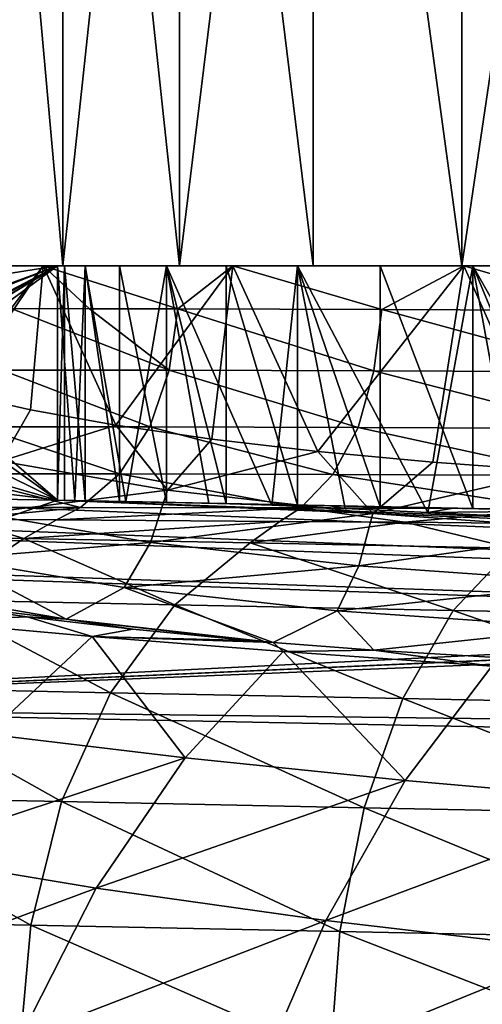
# Model space of a CAD drawing. Extents: x 0 to 500, y -78 to 1006.
# Tile 18 of 256: x 8.15 to 12.4, y -16.78 to -7.74. Entities that reach past the tile are written whole.
import ezdxf

# ---------------------------------------------------------------- set-up
doc = ezdxf.new("R2010")
doc.units = 0
doc.header["$LTSCALE"] = 65.185185
for name, color, linetype in [('235', 7, 'CONTINUOUS'), ('236', 7, 'CONTINUOUS'), ('237', 7, 'CONTINUOUS'), ('245', 7, 'CONTINUOUS'), ('246', 7, 'CONTINUOUS'), ('247', 7, 'CONTINUOUS'), ('248', 7, 'CONTINUOUS'), ('251', 7, 'CONTINUOUS'), ('252', 7, 'CONTINUOUS'), ('32', 7, 'CONTINUOUS'), ('356', 7, 'CONTINUOUS'), ('357', 7, 'CONTINUOUS'), ('358', 7, 'CONTINUOUS'), ('36', 7, 'CONTINUOUS'), ('363', 7, 'CONTINUOUS'), ('368', 7, 'CONTINUOUS'), ('369', 7, 'CONTINUOUS'), ('370', 7, 'CONTINUOUS'), ('371', 7, 'CONTINUOUS'), ('378', 7, 'CONTINUOUS')]:
    doc.layers.add(name, color=color, linetype=linetype)

msp = doc.modelspace()

# ---------------------------------------------------------------- linework, layer by layer
at = {"layer": '235', "color": 7, "linetype": 'CONTINUOUS'}
for points in [[(8.5, -12.151, -0.025), (31.5, -12.6142, -0.025), (8.6601, -12.1542, -1.9123), (8.5, -12.151, -0.025)], [(31.5, -12.6142, -0.025), (9.1278, -12.1637, -3.7477), (8.6601, -12.1542, -1.9123), (31.5, -12.6142, -0.025)], [(31.5, -12.6142, -0.025), (9.8904, -12.179, -5.4814), (9.1278, -12.1637, -3.7477), (31.5, -12.6142, -0.025)], [(9.8904, -12.179, -5.4814), (31.5, -12.6142, -0.025), (11.0005, -12.2014, -6.4513), (9.8904, -12.179, -5.4814)], [(31.5, -12.6142, -0.025), (12.1356, -12.2242, -7.2774), (11.0005, -12.2014, -6.4513), (31.5, -12.6142, -0.025)], [(31.5, -12.6142, -0.025), (13.2829, -12.2473, -7.9714), (12.1356, -12.2242, -7.2774), (31.5, -12.6142, -0.025)]]:
    msp.add_3dface(points, dxfattribs=at)
at = {"layer": '236', "color": 7, "linetype": 'CONTINUOUS'}
for points in [[(6, -10, -0.025), (6, -10.3579, -0.025), (8.5, -12.151, -0.025), (6, -10, -0.025)], [(8.5, -10, -0.025), (6, -10, -0.025), (8.5, -12.151, -0.025), (8.5, -10, -0.025)], [(6, -10.3579, -0.025), (5.9331, -10.8735, -0.025), (8.5, -12.151, -0.025), (6, -10.3579, -0.025)], [(5.9331, -10.8735, -0.025), (5.7358, -11.3563, -0.025), (8.5, -12.151, -0.025), (5.9331, -10.8735, -0.025)], [(5.7358, -11.3563, -0.025), (5.4215, -11.7717, -0.025), (8.5, -12.151, -0.025), (5.7358, -11.3563, -0.025)], [(5.4215, -11.7717, -0.025), (5.0114, -12.0915, -0.025), (8.5, -12.151, -0.025), (5.4215, -11.7717, -0.025)], [(4.5337, -12.2942, -0.025), (100.604, -16.0061, -0.025), (5.0114, -12.0915, -0.025), (4.5337, -12.2942, -0.025)], [(5.0114, -12.0915, -0.025), (100.604, -16.0061, -0.025), (8.5, -12.151, -0.025), (5.0114, -12.0915, -0.025)], [(100.604, -16.0061, -0.025), (66.2875, -14.3149, -0.025), (8.5, -12.151, -0.025), (100.604, -16.0061, -0.025)], [(31.5, -12.6142, -0.025), (8.5, -12.151, -0.025), (66.2875, -14.3149, -0.025), (31.5, -12.6142, -0.025)], [(3.5469, -12.6862, -0.025), (100.604, -16.0061, -0.025), (4.2696, -12.3753, -0.025), (3.5469, -12.6862, -0.025)], [(4.2696, -12.3753, -0.025), (100.604, -16.0061, -0.025), (4.5337, -12.2942, -0.025), (4.2696, -12.3753, -0.025)], [(3, -14.0407, -0.025), (100.604, -16.0061, -0.025), (3.4719, -12.7269, -0.025), (3, -14.0407, -0.025)], [(3.4719, -12.7269, -0.025), (100.604, -16.0061, -0.025), (3.5469, -12.6862, -0.025), (3.4719, -12.7269, -0.025)]]:
    msp.add_3dface(points, dxfattribs=at)
at = {"layer": '237', "color": 7, "linetype": 'CONTINUOUS'}
for points in [[(100.604, -16.0061, -0.025), (3, -14.0407, -0.025), (100.604, -16.0061), (100.604, -16.0061, -0.025)], [(100.604, -16.0061), (3, -14.0407, -0.025), (3, -14.0407), (100.604, -16.0061)]]:
    msp.add_3dface(points, dxfattribs=at)
at = {"layer": '245', "color": 7, "linetype": 'CONTINUOUS'}
for points in [[(10.4697, -12.1974, -6.4361), (9.8904, -12.179, -5.4814), (11.0005, -12.2014, -6.4513), (10.4697, -12.1974, -6.4361)], [(11.1419, -12.2274, -7.3338), (10.4697, -12.1974, -6.4361), (11.0005, -12.2014, -6.4513), (11.1419, -12.2274, -7.3338)], [(12.1356, -12.2242, -7.2774), (11.1419, -12.2274, -7.3338), (11.0005, -12.2014, -6.4513), (12.1356, -12.2242, -7.2774)], [(11.8997, -12.2643, -8.163), (11.1419, -12.2274, -7.3338), (12.1356, -12.2242, -7.2774), (11.8997, -12.2643, -8.163)], [(13.2829, -12.2473, -7.9714), (11.8997, -12.2643, -8.163), (12.1356, -12.2242, -7.2774), (13.2829, -12.2473, -7.9714)], [(12.7355, -12.3043, -8.915), (11.8997, -12.2643, -8.163), (13.2829, -12.2473, -7.9714), (12.7355, -12.3043, -8.915)], [(7.3504, -13.0952, -8.1802), (8.2215, -13.2199, -9.3416), (7.2626, -13.2611, -8.5107), (7.3504, -13.0952, -8.1802)], [(7.2626, -13.2611, -8.5107), (8.2215, -13.2199, -9.3416), (8.8191, -13.4002, -10.2605), (7.2626, -13.2611, -8.5107)], [(7.2626, -13.2611, -8.5107), (8.8191, -13.4002, -10.2605), (7.8582, -14.2967, -11.0377), (7.2626, -13.2611, -8.5107)], [(8.2215, -13.2199, -9.3416), (9.1932, -13.3344, -10.4155), (8.8191, -13.4002, -10.2605), (8.2215, -13.2199, -9.3416)], [(9.1932, -13.3344, -10.4155), (10.2576, -13.437, -11.3933), (8.8191, -13.4002, -10.2605), (9.1932, -13.3344, -10.4155)], [(7.8582, -14.2967, -11.0377), (8.8191, -13.4002, -10.2605), (9.6718, -14.5132, -12.7583), (7.8582, -14.2967, -11.0377)], [(10.2576, -13.437, -11.3933), (10.4805, -13.4559, -11.5763), (8.8191, -13.4002, -10.2605), (10.2576, -13.437, -11.3933)], [(8.8191, -13.4002, -10.2605), (10.4805, -13.4559, -11.5763), (10.5714, -13.5387, -11.7963), (8.8191, -13.4002, -10.2605)], [(8.8191, -13.4002, -10.2605), (10.5714, -13.5387, -11.7963), (9.6718, -14.5132, -12.7583), (8.8191, -13.4002, -10.2605)], [(10.4805, -13.4559, -11.5763), (11.4056, -13.5263, -12.2665), (10.5714, -13.5387, -11.7963), (10.4805, -13.4559, -11.5763)], [(9.6718, -14.5132, -12.7583), (10.5714, -13.5387, -11.7963), (11.6927, -14.7218, -14.2284), (9.6718, -14.5132, -12.7583)], [(10.5714, -13.5387, -11.7963), (11.4056, -13.5263, -12.2665), (12.4878, -13.6735, -13.0925), (10.5714, -13.5387, -11.7963)], [(10.5714, -13.5387, -11.7963), (12.4878, -13.6735, -13.0925), (11.6927, -14.7218, -14.2284), (10.5714, -13.5387, -11.7963)], [(11.4056, -13.5263, -12.2665), (12.6264, -13.6013, -13.0276), (12.4878, -13.6735, -13.0925), (11.4056, -13.5263, -12.2665)], [(11.6927, -14.7218, -14.2284), (12.4878, -13.6735, -13.0925), (13.8871, -14.9143, -15.416), (11.6927, -14.7218, -14.2284)], [(7.8582, -14.2967, -11.0377), (9.6718, -14.5132, -12.7583), (6.9981, -15.4004, -11.6459), (7.8582, -14.2967, -11.0377)], [(6.9981, -15.4004, -11.6459), (9.6718, -14.5132, -12.7583), (8.8569, -15.7107, -13.5227), (6.9981, -15.4004, -11.6459)], [(9.6718, -14.5132, -12.7583), (11.6927, -14.7218, -14.2284), (8.8569, -15.7107, -13.5227), (9.6718, -14.5132, -12.7583)], [(8.8569, -15.7107, -13.5227), (11.6927, -14.7218, -14.2284), (10.9639, -16.0077, -15.1427), (8.8569, -15.7107, -13.5227)], [(11.6927, -14.7218, -14.2284), (13.8871, -14.9143, -15.416), (10.9639, -16.0077, -15.1427), (11.6927, -14.7218, -14.2284)], [(10.9639, -16.0077, -15.1427), (13.8871, -14.9143, -15.416), (13.2855, -16.2793, -16.4635), (10.9639, -16.0077, -15.1427)], [(6.9981, -15.4004, -11.6459), (8.8569, -15.7107, -13.5227), (6.2667, -16.6742, -12.0641), (6.9981, -15.4004, -11.6459)], [(6.2667, -16.6742, -12.0641), (8.8569, -15.7107, -13.5227), (8.1544, -17.0897, -14.0627), (6.2667, -16.6742, -12.0641)], [(8.8569, -15.7107, -13.5227), (10.9639, -16.0077, -15.1427), (8.1544, -17.0897, -14.0627), (8.8569, -15.7107, -13.5227)], [(8.1544, -17.0897, -14.0627), (10.9639, -16.0077, -15.1427), (10.3275, -17.4853, -15.8028), (8.1544, -17.0897, -14.0627)], [(10.9639, -16.0077, -15.1427), (13.2855, -16.2793, -16.4635), (10.3275, -17.4853, -15.8028), (10.9639, -16.0077, -15.1427)], [(10.3275, -17.4853, -15.8028), (13.2855, -16.2793, -16.4635), (12.754, -17.8448, -17.2326), (10.3275, -17.4853, -15.8028)], [(6.2667, -16.6742, -12.0641), (8.1544, -17.0897, -14.0627), (5.6914, -18.0763, -12.2806), (6.2667, -16.6742, -12.0641)]]:
    msp.add_3dface(points, dxfattribs=at)
at = {"layer": '246', "color": 7, "linetype": 'CONTINUOUS'}
for points in [[(6, -10, -0.025), (8.5, -10, -0.025), (6.2733, -10, -2.7527), (6, -10, -0.025)], [(6.2733, -10, -2.7527), (8.5, -10, -0.025), (7.0729, -10, -5.3749), (6.2733, -10, -2.7527)], [(7.0729, -10, -5.3749), (8.5, -10, -0.025), (8.3681, -10, -7.791), (7.0729, -10, -5.3749)], [(8.5, -10, -0.025), (8.7558, -10, -2.4122), (8.3681, -10, -7.791), (8.5, -10, -0.025)], [(8.7558, -10, -2.4122), (9.5017, -10, -4.6942), (8.3681, -10, -7.791), (8.7558, -10, -2.4122)], [(8.3681, -10, -7.791), (9.5017, -10, -4.6942), (10.1093, -10, -9.9083), (8.3681, -10, -7.791)], [(9.5017, -10, -4.6942), (10.7051, -10, -6.7717), (10.1093, -10, -9.9083), (9.5017, -10, -4.6942)], [(10.1093, -10, -9.9083), (10.7051, -10, -6.7717), (12.2298, -10, -11.6458), (10.1093, -10, -9.9083)], [(10.7051, -10, -6.7717), (12.3136, -10, -8.5539), (12.2298, -10, -11.6458), (10.7051, -10, -6.7717)], [(12.3136, -10, -8.5539), (14.2572, -10, -9.9635), (12.2298, -10, -11.6458), (12.3136, -10, -8.5539)], [(12.2298, -10, -11.6458), (14.2572, -10, -9.9635), (14.6482, -10, -12.9367), (12.2298, -10, -11.6458)]]:
    msp.add_3dface(points, dxfattribs=at)
at = {"layer": '247', "color": 7, "linetype": 'CONTINUOUS'}
for points in [[(7.0729, -10, -5.3749), (8.3681, -10, -7.791), (7.577, -11.1677, -6.4552), (7.0729, -10, -5.3749)], [(7.577, -11.1677, -6.4552), (8.3681, -10, -7.791), (8.2531, -11.3209, -7.6165), (7.577, -11.1677, -6.4552)], [(8.2531, -11.3209, -7.6165), (8.3681, -10, -7.791), (9.0362, -11.4628, -8.706), (8.2531, -11.3209, -7.6165)], [(8.3681, -10, -7.791), (10.1093, -10, -9.9083), (9.0362, -11.4628, -8.706), (8.3681, -10, -7.791)], [(9.0362, -11.4628, -8.706), (10.1093, -10, -9.9083), (9.9185, -11.5913, -9.7141), (9.0362, -11.4628, -8.706)], [(9.9185, -11.5913, -9.7141), (10.1093, -10, -9.9083), (10.8916, -11.7049, -10.6319), (9.9185, -11.5913, -9.7141)], [(10.1093, -10, -9.9083), (12.2298, -10, -11.6458), (10.8916, -11.7049, -10.6319), (10.1093, -10, -9.9083)], [(10.8916, -11.7049, -10.6319), (12.2298, -10, -11.6458), (11.9462, -11.8025, -11.4515), (10.8916, -11.7049, -10.6319)], [(11.9462, -11.8025, -11.4515), (12.2298, -10, -11.6458), (13.0714, -11.8832, -12.1653), (11.9462, -11.8025, -11.4515)], [(12.2298, -10, -11.6458), (14.6482, -10, -12.9367), (13.0714, -11.8832, -12.1653), (12.2298, -10, -11.6458)]]:
    msp.add_3dface(points, dxfattribs=at)
at = {"layer": '248', "color": 7, "linetype": 'CONTINUOUS'}
for points in [[(8.5, -10, -0.025), (8.5, -12.151, -0.025), (8.6601, -12.1542, -1.9123), (8.5, -10, -0.025)], [(8.7558, -10, -2.4122), (8.5, -10, -0.025), (8.6601, -12.1542, -1.9123), (8.7558, -10, -2.4122)], [(9.1278, -12.1637, -3.7477), (8.7558, -10, -2.4122), (8.6601, -12.1542, -1.9123), (9.1278, -12.1637, -3.7477)], [(9.5017, -10, -4.6942), (8.7558, -10, -2.4122), (9.1278, -12.1637, -3.7477), (9.5017, -10, -4.6942)], [(9.8904, -12.179, -5.4814), (9.5017, -10, -4.6942), (9.1278, -12.1637, -3.7477), (9.8904, -12.179, -5.4814)], [(9.8904, -12.179, -5.4814), (10.4697, -12.1974, -6.4361), (9.5017, -10, -4.6942), (9.8904, -12.179, -5.4814)], [(10.4697, -12.1974, -6.4361), (10.7051, -10, -6.7717), (9.5017, -10, -4.6942), (10.4697, -12.1974, -6.4361)], [(10.4697, -12.1974, -6.4361), (11.1419, -12.2274, -7.3338), (10.7051, -10, -6.7717), (10.4697, -12.1974, -6.4361)], [(11.1419, -12.2274, -7.3338), (11.8997, -12.2643, -8.163), (10.7051, -10, -6.7717), (11.1419, -12.2274, -7.3338)], [(11.8997, -12.2643, -8.163), (12.3136, -10, -8.5539), (10.7051, -10, -6.7717), (11.8997, -12.2643, -8.163)], [(11.8997, -12.2643, -8.163), (12.7355, -12.3043, -8.915), (12.3136, -10, -8.5539), (11.8997, -12.2643, -8.163)], [(12.7355, -12.3043, -8.915), (13.6396, -12.3444, -9.581), (12.3136, -10, -8.5539), (12.7355, -12.3043, -8.915)], [(13.6396, -12.3444, -9.581), (14.2572, -10, -9.9635), (12.3136, -10, -8.5539), (13.6396, -12.3444, -9.581)]]:
    msp.add_3dface(points, dxfattribs=at)
at = {"layer": '251', "color": 7, "linetype": 'CONTINUOUS'}
for points in [[(7.577, -11.1677, -6.4552), (8.2531, -11.3209, -7.6165), (7.983, -11.7921, -7.3123), (7.577, -11.1677, -6.4552)], [(8.2531, -11.3209, -7.6165), (9.0362, -11.4628, -8.706), (7.983, -11.7921, -7.3123), (8.2531, -11.3209, -7.6165)], [(9.0362, -11.4628, -8.706), (9.5114, -12.0575, -9.3737), (7.983, -11.7921, -7.3123), (9.0362, -11.4628, -8.706)], [(9.0362, -11.4628, -8.706), (9.9185, -11.5913, -9.7141), (9.5114, -12.0575, -9.3737), (9.0362, -11.4628, -8.706)], [(9.9185, -11.5913, -9.7141), (10.8916, -11.7049, -10.6319), (9.5114, -12.0575, -9.3737), (9.9185, -11.5913, -9.7141)], [(10.8916, -11.7049, -10.6319), (11.3942, -12.2722, -11.1273), (9.5114, -12.0575, -9.3737), (10.8916, -11.7049, -10.6319)], [(10.8916, -11.7049, -10.6319), (11.9462, -11.8025, -11.4515), (11.3942, -12.2722, -11.1273), (10.8916, -11.7049, -10.6319)], [(9.5114, -12.0575, -9.3737), (7.806, -12.2734, -7.401), (7.983, -11.7921, -7.3123), (9.5114, -12.0575, -9.3737)], [(11.9462, -11.8025, -11.4515), (13.0714, -11.8832, -12.1653), (11.3942, -12.2722, -11.1273), (11.9462, -11.8025, -11.4515)], [(13.0714, -11.8832, -12.1653), (13.5696, -12.4272, -12.511), (11.3942, -12.2722, -11.1273), (13.0714, -11.8832, -12.1653)], [(9.3551, -12.5385, -9.4948), (7.806, -12.2734, -7.401), (9.5114, -12.0575, -9.3737), (9.3551, -12.5385, -9.4948)], [(11.3942, -12.2722, -11.1273), (9.3551, -12.5385, -9.4948), (9.5114, -12.0575, -9.3737), (11.3942, -12.2722, -11.1273)], [(9.3551, -12.5385, -9.4948), (7.5304, -12.6874, -7.5527), (7.806, -12.2734, -7.401), (9.3551, -12.5385, -9.4948)], [(11.2658, -12.7529, -11.2773), (9.3551, -12.5385, -9.4948), (11.3942, -12.2722, -11.1273), (11.2658, -12.7529, -11.2773)], [(13.5696, -12.4272, -12.511), (11.2658, -12.7529, -11.2773), (11.3942, -12.2722, -11.1273), (13.5696, -12.4272, -12.511)], [(13.4753, -12.9077, -12.6842), (11.2658, -12.7529, -11.2773), (13.5696, -12.4272, -12.511), (13.4753, -12.9077, -12.6842)], [(9.1131, -12.9523, -9.6955), (7.5304, -12.6874, -7.5527), (9.3551, -12.5385, -9.4948), (9.1131, -12.9523, -9.6955)], [(11.2658, -12.7529, -11.2773), (9.1131, -12.9523, -9.6955), (9.3551, -12.5385, -9.4948), (11.2658, -12.7529, -11.2773)], [(7.0459, -12.9799, -7.5399), (7.5304, -12.6874, -7.5527), (8.5795, -13.2411, -9.7069), (7.0459, -12.9799, -7.5399)], [(7.5304, -12.6874, -7.5527), (9.1131, -12.9523, -9.6955), (8.5795, -13.2411, -9.7069), (7.5304, -12.6874, -7.5527)], [(11.0672, -13.1666, -11.5207), (9.1131, -12.9523, -9.6955), (11.2658, -12.7529, -11.2773), (11.0672, -13.1666, -11.5207)], [(13.4753, -12.9077, -12.6842), (11.0672, -13.1666, -11.5207), (11.2658, -12.7529, -11.2773), (13.4753, -12.9077, -12.6842)], [(13.3283, -13.3213, -12.9617), (11.0672, -13.1666, -11.5207), (13.4753, -12.9077, -12.6842), (13.3283, -13.3213, -12.9617)], [(7.3504, -13.0952, -8.1802), (7.0459, -12.9799, -7.5399), (8.5795, -13.2411, -9.7069), (7.3504, -13.0952, -8.1802)], [(9.1131, -12.9523, -9.6955), (10.4805, -13.4559, -11.5763), (8.5795, -13.2411, -9.7069), (9.1131, -12.9523, -9.6955)], [(11.0672, -13.1666, -11.5207), (10.4805, -13.4559, -11.5763), (9.1131, -12.9523, -9.6955), (11.0672, -13.1666, -11.5207)], [(8.2215, -13.2199, -9.3416), (7.3504, -13.0952, -8.1802), (8.5795, -13.2411, -9.7069), (8.2215, -13.2199, -9.3416)], [(11.4056, -13.5263, -12.2665), (10.4805, -13.4559, -11.5763), (11.0672, -13.1666, -11.5207), (11.4056, -13.5263, -12.2665)], [(13.3283, -13.3213, -12.9617), (11.4056, -13.5263, -12.2665), (11.0672, -13.1666, -11.5207), (13.3283, -13.3213, -12.9617)], [(9.1932, -13.3344, -10.4155), (8.2215, -13.2199, -9.3416), (8.5795, -13.2411, -9.7069), (9.1932, -13.3344, -10.4155)], [(10.4805, -13.4559, -11.5763), (10.2576, -13.437, -11.3933), (8.5795, -13.2411, -9.7069), (10.4805, -13.4559, -11.5763)], [(10.2576, -13.437, -11.3933), (9.1932, -13.3344, -10.4155), (8.5795, -13.2411, -9.7069), (10.2576, -13.437, -11.3933)], [(12.6264, -13.6013, -13.0276), (11.4056, -13.5263, -12.2665), (13.3283, -13.3213, -12.9617), (12.6264, -13.6013, -13.0276)]]:
    msp.add_3dface(points, dxfattribs=at)
at = {"layer": '252', "color": 7, "linetype": 'CONTINUOUS'}
for points in [[(100.604, -16.0061), (3, -14.0407), (100, -76), (100.604, -16.0061)], [(3, -14.0407), (3, -76), (100, -76), (3, -14.0407)]]:
    msp.add_3dface(points, dxfattribs=at)
at = {"layer": '32', "color": 7, "linetype": 'CONTINUOUS'}
for points in [[(7.6507, -10, -6.5951), (8.5502, -10, -8.0561), (7.6507, -10, 6.5951), (7.6507, -10, -6.5951)], [(7.6507, -10, 6.5951), (8.5502, -10, -8.0561), (8.5502, -10, 8.0561), (7.6507, -10, 6.5951)], [(8.5502, -10, -8.0561), (9.6216, -10, -9.3962), (8.5502, -10, 8.0561), (8.5502, -10, -8.0561)], [(8.5502, -10, 8.0561), (9.6216, -10, -9.3962), (9.6216, -10, 9.3962), (8.5502, -10, 8.0561)], [(9.6216, -10, -9.3962), (10.8489, -10, -10.5951), (9.6216, -10, 9.3962), (9.6216, -10, -9.3962)], [(9.6216, -10, 9.3962), (10.8489, -10, -10.5951), (10.8489, -10, 10.5951), (9.6216, -10, 9.3962)], [(10.8489, -10, -10.5951), (12.2136, -10, -11.6349), (10.8489, -10, 10.5951), (10.8489, -10, -10.5951)], [(10.8489, -10, 10.5951), (12.2136, -10, -11.6349), (12.2136, -10, 11.6349), (10.8489, -10, 10.5951)], [(12.2136, -10, -11.6349), (13.6952, -10, -12.5), (12.2136, -10, 11.6349), (12.2136, -10, -11.6349)], [(12.2136, -10, 11.6349), (13.6952, -10, -12.5), (13.6952, -10, 12.5), (12.2136, -10, 11.6349)]]:
    msp.add_3dface(points, dxfattribs=at)
at = {"layer": '356', "color": 7, "linetype": 'CONTINUOUS'}
for points in [[(31.5, -12.6142, 0.025), (8.5, -12.151, 0.025), (31.4346, -12.6128, 1.2252), (31.5, -12.6142, 0.025)], [(8.5, -12.151, 0.025), (8.5654, -12.1523, 1.2252), (8.7558, -12.1562, 2.4119), (8.5, -12.151, 0.025)], [(8.5, -12.151, 0.025), (8.7558, -12.1562, 2.4119), (9.0689, -12.1625, 3.5723), (8.5, -12.151, 0.025)], [(8.5, -12.151, 0.025), (9.0689, -12.1625, 3.5723), (9.5015, -12.1712, 4.6937), (8.5, -12.151, 0.025)], [(8.5, -12.151, 0.025), (9.5015, -12.1712, 4.6937), (10.0487, -12.1822, 5.7639), (8.5, -12.151, 0.025)], [(8.5, -12.151, 0.025), (10.0487, -12.1822, 5.7639), (10.7047, -12.1954, 6.7711), (8.5, -12.151, 0.025)], [(8.5, -12.151, 0.025), (10.7047, -12.1954, 6.7711), (11.4623, -12.2107, 7.7044), (8.5, -12.151, 0.025)], [(8.5, -12.151, 0.025), (11.4623, -12.2107, 7.7044), (12.3131, -12.2278, 8.5535), (8.5, -12.151, 0.025)], [(8.5, -12.151, 0.025), (12.3131, -12.2278, 8.5535), (13.248, -12.2466, 9.3091), (8.5, -12.151, 0.025)], [(8.5, -12.151, 0.025), (13.248, -12.2466, 9.3091), (14.2567, -12.2669, 9.9631), (8.5, -12.151, 0.025)], [(8.5, -12.151, 0.025), (14.2567, -12.2669, 9.9631), (15.3282, -12.2885, 10.5083), (8.5, -12.151, 0.025)], [(8.5, -12.151, 0.025), (15.3282, -12.2885, 10.5083), (16.4507, -12.3111, 10.9386), (8.5, -12.151, 0.025)], [(8.5, -12.151, 0.025), (16.4507, -12.3111, 10.9386), (17.612, -12.3345, 11.2493), (8.5, -12.151, 0.025)], [(8.5, -12.151, 0.025), (17.612, -12.3345, 11.2493), (18.7994, -12.3584, 11.4372), (8.5, -12.151, 0.025)], [(8.5, -12.151, 0.025), (18.7994, -12.3584, 11.4372), (20, -12.3826, 11.5), (8.5, -12.151, 0.025)], [(8.5, -12.151, 0.025), (20, -12.3826, 11.5), (21.2006, -12.4068, 11.4372), (8.5, -12.151, 0.025)], [(8.5, -12.151, 0.025), (21.2006, -12.4068, 11.4372), (22.388, -12.4307, 11.2493), (8.5, -12.151, 0.025)], [(8.5, -12.151, 0.025), (22.388, -12.4307, 11.2493), (23.5493, -12.4541, 10.9386), (8.5, -12.151, 0.025)], [(8.5, -12.151, 0.025), (23.5493, -12.4541, 10.9386), (24.6718, -12.4767, 10.5083), (8.5, -12.151, 0.025)], [(8.5, -12.151, 0.025), (24.6718, -12.4767, 10.5083), (25.7433, -12.4982, 9.9631), (8.5, -12.151, 0.025)], [(8.5, -12.151, 0.025), (25.7433, -12.4982, 9.9631), (26.752, -12.5186, 9.3091), (8.5, -12.151, 0.025)], [(8.5, -12.151, 0.025), (26.752, -12.5186, 9.3091), (27.6869, -12.5374, 8.5535), (8.5, -12.151, 0.025)], [(8.5, -12.151, 0.025), (27.6869, -12.5374, 8.5535), (28.5377, -12.5545, 7.7044), (8.5, -12.151, 0.025)], [(8.5, -12.151, 0.025), (28.5377, -12.5545, 7.7044), (29.2953, -12.5698, 6.7711), (8.5, -12.151, 0.025)], [(8.5, -12.151, 0.025), (29.2953, -12.5698, 6.7711), (29.9513, -12.583, 5.7639), (8.5, -12.151, 0.025)], [(8.5, -12.151, 0.025), (29.9513, -12.583, 5.7639), (30.4985, -12.594, 4.6937), (8.5, -12.151, 0.025)], [(8.5, -12.151, 0.025), (30.4985, -12.594, 4.6937), (30.9311, -12.6027, 3.5723), (8.5, -12.151, 0.025)], [(8.5, -12.151, 0.025), (30.9311, -12.6027, 3.5723), (31.2442, -12.609, 2.4119), (8.5, -12.151, 0.025)], [(8.5, -12.151, 0.025), (31.2442, -12.609, 2.4119), (31.4346, -12.6128, 1.2252), (8.5, -12.151, 0.025)]]:
    msp.add_3dface(points, dxfattribs=at)
at = {"layer": '357', "color": 7, "linetype": 'CONTINUOUS'}
for points in [[(8.5, -12.151, 0.025), (3, -14.0407, 0.025), (8.5, -10, 0.025), (8.5, -12.151, 0.025)], [(8.5, -10, 0.025), (3, -14.0407, 0.025), (5.1447, -12.0335, 0.025), (8.5, -10, 0.025)], [(5.3067, -11.9076, 0.025), (8.5, -10, 0.025), (5.1447, -12.0335, 0.025), (5.3067, -11.9076, 0.025)], [(5.603, -11.5895, 0.025), (8.5, -10, 0.025), (5.3067, -11.9076, 0.025), (5.603, -11.5895, 0.025)], [(5.6813, -11.4766, 0.025), (8.5, -10, 0.025), (5.603, -11.5895, 0.025), (5.6813, -11.4766, 0.025)], [(5.8982, -11.0235, 0.025), (8.5, -10, 0.025), (5.6813, -11.4766, 0.025), (5.8982, -11.0235, 0.025)], [(5.919, -10.9571, 0.025), (8.5, -10, 0.025), (5.8982, -11.0235, 0.025), (5.919, -10.9571, 0.025)], [(6, -10.3935, 0.025), (8.5, -10, 0.025), (5.919, -10.9571, 0.025), (6, -10.3935, 0.025)], [(6, -10, 0.025), (8.5, -10, 0.025), (6, -10.3935, 0.025), (6, -10, 0.025)], [(31.5, -12.6142, 0.025), (3, -14.0407, 0.025), (8.5, -12.151, 0.025), (31.5, -12.6142, 0.025)], [(35.3713, -12.603, 0.025), (3, -14.0407, 0.025), (35.3518, -12.5964, 0.025), (35.3713, -12.603, 0.025)], [(35.3518, -12.5964, 0.025), (3, -14.0407, 0.025), (31.5, -12.6142, 0.025), (35.3518, -12.5964, 0.025)], [(35.9597, -12.704, 0.025), (3, -14.0407, 0.025), (35.3713, -12.603, 0.025), (35.9597, -12.704, 0.025)], [(65.7774, -14.8047, 0.025), (3, -14.0407, 0.025), (35.9597, -12.704, 0.025), (65.7774, -14.8047, 0.025)], [(100.604, -16.0061, 0.025), (3, -14.0407, 0.025), (65.7774, -14.8047, 0.025), (100.604, -16.0061, 0.025)]]:
    msp.add_3dface(points, dxfattribs=at)
at = {"layer": '358', "color": 7, "linetype": 'CONTINUOUS'}
for points in [[(3, -14.0407, 0.025), (100.604, -16.0061, 0.025), (3, -14.0407), (3, -14.0407, 0.025)], [(100.604, -16.0061, 0.025), (100.604, -16.0061), (3, -14.0407), (100.604, -16.0061, 0.025)]]:
    msp.add_3dface(points, dxfattribs=at)
at = {"layer": '36', "color": 7, "linetype": 'CONTINUOUS'}
for points in [[(7.6508, 0, 6.5953), (7.6507, -10, 6.5951), (8.5502, -10, 8.0561), (7.6508, 0, 6.5953)], [(7.6508, 0, -6.5952), (8.5501, 0, -8.0561), (7.6507, -10, -6.5951), (7.6508, 0, -6.5952)], [(8.5501, 0, -8.0561), (8.5502, -10, -8.0561), (7.6507, -10, -6.5951), (8.5501, 0, -8.0561)], [(8.5502, 0, 8.0561), (7.6508, 0, 6.5953), (8.5502, -10, 8.0561), (8.5502, 0, 8.0561)], [(8.5501, 0, -8.0561), (9.6216, 0, -9.3962), (8.5502, -10, -8.0561), (8.5501, 0, -8.0561)], [(9.6218, 0, 9.3964), (8.5502, 0, 8.0561), (9.6216, -10, 9.3962), (9.6218, 0, 9.3964)], [(8.5502, 0, 8.0561), (8.5502, -10, 8.0561), (9.6216, -10, 9.3962), (8.5502, 0, 8.0561)], [(9.6216, 0, -9.3962), (9.6216, -10, -9.3962), (8.5502, -10, -8.0561), (9.6216, 0, -9.3962)], [(9.6218, 0, 9.3964), (9.6216, -10, 9.3962), (10.8489, -10, 10.5951), (9.6218, 0, 9.3964)], [(9.6216, 0, -9.3962), (10.849, 0, -10.5953), (9.6216, -10, -9.3962), (9.6216, 0, -9.3962)], [(10.849, 0, -10.5953), (10.8489, -10, -10.5951), (9.6216, -10, -9.3962), (10.849, 0, -10.5953)], [(10.8491, 0, 10.5953), (9.6218, 0, 9.3964), (10.8489, -10, 10.5951), (10.8491, 0, 10.5953)], [(10.8491, 0, 10.5953), (10.8489, -10, 10.5951), (12.2136, -10, 11.6349), (10.8491, 0, 10.5953)], [(10.849, 0, -10.5953), (12.2136, -10, -11.6349), (10.8489, -10, -10.5951), (10.849, 0, -10.5953)], [(10.849, 0, -10.5953), (12.2136, 0, -11.635), (12.2136, -10, -11.6349), (10.849, 0, -10.5953)], [(12.2136, 0, 11.635), (10.8491, 0, 10.5953), (12.2136, -10, 11.6349), (12.2136, 0, 11.635)], [(12.2136, 0, -11.635), (13.6952, 0, -12.5), (12.2136, -10, -11.6349), (12.2136, 0, -11.635)], [(13.6952, 0, -12.5), (13.6952, -10, -12.5), (12.2136, -10, -11.6349), (13.6952, 0, -12.5)], [(13.6952, 0, 12.5), (12.2136, 0, 11.635), (13.6952, -10, 12.5), (13.6952, 0, 12.5)], [(12.2136, 0, 11.635), (12.2136, -10, 11.6349), (13.6952, -10, 12.5), (12.2136, 0, 11.635)]]:
    msp.add_3dface(points, dxfattribs=at)
at = {"layer": '363', "color": 7, "linetype": 'CONTINUOUS'}
for points in [[(8.1929, -12.5011, 10.8444), (7.6052, -12.3254, 9.2771), (6.5071, -12.4671, 8.4418), (8.1929, -12.5011, 10.8444)], [(8.491, -12.3308, 10.379), (7.6052, -12.3254, 9.2771), (8.1929, -12.5011, 10.8444), (8.491, -12.3308, 10.379)], [(10.5412, -12.3448, 12.3223), (8.491, -12.3308, 10.379), (8.1929, -12.5011, 10.8444), (10.5412, -12.3448, 12.3223)], [(10.2698, -12.5429, 12.9181), (10.5412, -12.3448, 12.3223), (8.1929, -12.5011, 10.8444), (10.2698, -12.5429, 12.9181)], [(11.689, -12.3536, 13.148), (10.5412, -12.3448, 12.3223), (10.2698, -12.5429, 12.9181), (11.689, -12.3536, 13.148)], [(12.6749, -12.5913, 14.6), (11.689, -12.3536, 13.148), (10.2698, -12.5429, 12.9181), (12.6749, -12.5913, 14.6)], [(12.9063, -12.3637, 13.8672), (11.689, -12.3536, 13.148), (12.6749, -12.5913, 14.6), (12.9063, -12.3637, 13.8672)], [(8.1929, -12.5011, 10.8444), (6.5071, -12.4671, 8.4418), (7.3688, -13.0655, 11.5264), (8.1929, -12.5011, 10.8444)], [(9.5765, -13.1099, 13.7308), (8.1929, -12.5011, 10.8444), (7.3688, -13.0655, 11.5264), (9.5765, -13.1099, 13.7308)], [(10.2698, -12.5429, 12.9181), (8.1929, -12.5011, 10.8444), (9.5765, -13.1099, 13.7308), (10.2698, -12.5429, 12.9181)], [(12.133, -13.1614, 15.5187), (10.2698, -12.5429, 12.9181), (9.5765, -13.1099, 13.7308), (12.133, -13.1614, 15.5187)], [(12.6749, -12.5913, 14.6), (10.2698, -12.5429, 12.9181), (12.133, -13.1614, 15.5187), (12.6749, -12.5913, 14.6)], [(14.9608, -13.2183, 16.8359), (12.6749, -12.5913, 14.6), (12.133, -13.1614, 15.5187), (14.9608, -13.2183, 16.8359)], [(8.9879, -13.9168, 14.4129), (7.3688, -13.0655, 11.5264), (6.6705, -13.8702, 12.0988), (8.9879, -13.9168, 14.4129)], [(9.5765, -13.1099, 13.7308), (7.3688, -13.0655, 11.5264), (8.9879, -13.9168, 14.4129), (9.5765, -13.1099, 13.7308)], [(11.6715, -13.9709, 16.2898), (9.5765, -13.1099, 13.7308), (8.9879, -13.9168, 14.4129), (11.6715, -13.9709, 16.2898)], [(12.133, -13.1614, 15.5187), (9.5765, -13.1099, 13.7308), (11.6715, -13.9709, 16.2898), (12.133, -13.1614, 15.5187)], [(14.64, -14.0306, 17.6726), (12.133, -13.1614, 15.5187), (11.6715, -13.9709, 16.2898), (14.64, -14.0306, 17.6726)], [(14.9608, -13.2183, 16.8359), (12.133, -13.1614, 15.5187), (14.64, -14.0306, 17.6726), (14.9608, -13.2183, 16.8359)], [(8.5385, -14.9164, 14.9245), (6.6705, -13.8702, 12.0988), (6.1388, -14.8681, 12.5281), (8.5385, -14.9164, 14.9245)], [(8.9879, -13.9168, 14.4129), (6.6705, -13.8702, 12.0988), (8.5385, -14.9164, 14.9245), (8.9879, -13.9168, 14.4129)], [(11.3175, -14.9724, 16.8681), (8.9879, -13.9168, 14.4129), (8.5385, -14.9164, 14.9245), (11.3175, -14.9724, 16.8681)], [(11.6715, -13.9709, 16.2898), (8.9879, -13.9168, 14.4129), (11.3175, -14.9724, 16.8681), (11.6715, -13.9709, 16.2898)], [(14.3914, -15.0343, 18.3001), (11.6715, -13.9709, 16.2898), (11.3175, -14.9724, 16.8681), (14.3914, -15.0343, 18.3001)], [(14.64, -14.0306, 17.6726), (11.6715, -13.9709, 16.2898), (14.3914, -15.0343, 18.3001), (14.64, -14.0306, 17.6726)], [(8.2547, -16.0502, 15.2356), (6.1388, -14.8681, 12.5281), (5.805, -16.0008, 12.7891), (8.2547, -16.0502, 15.2356)], [(8.5385, -14.9164, 14.9245), (6.1388, -14.8681, 12.5281), (8.2547, -16.0502, 15.2356), (8.5385, -14.9164, 14.9245)], [(11.0916, -16.1073, 17.2198), (8.5385, -14.9164, 14.9245), (8.2547, -16.0502, 15.2356), (11.0916, -16.1073, 17.2198)], [(11.3175, -14.9724, 16.8681), (8.5385, -14.9164, 14.9245), (11.0916, -16.1073, 17.2198), (11.3175, -14.9724, 16.8681)], [(14.2296, -16.1705, 18.6816), (11.3175, -14.9724, 16.8681), (11.0916, -16.1073, 17.2198), (14.2296, -16.1705, 18.6816)], [(14.3914, -15.0343, 18.3001), (11.3175, -14.9724, 16.8681), (14.2296, -16.1705, 18.6816), (14.3914, -15.0343, 18.3001)], [(8.1522, -17.2097, 15.3276), (8.2547, -16.0502, 15.2356), (5.805, -16.0008, 12.7891), (8.1522, -17.2097, 15.3276)], [(8.1522, -17.2097, 15.3276), (11.0067, -17.2528, 17.3244), (8.2547, -16.0502, 15.2356), (8.1522, -17.2097, 15.3276)], [(11.0067, -17.2528, 17.3244), (11.0916, -16.1073, 17.2198), (8.2547, -16.0502, 15.2356), (11.0067, -17.2528, 17.3244)], [(11.0067, -17.2528, 17.3244), (14.1644, -17.3005, 18.7956), (11.0916, -16.1073, 17.2198), (11.0067, -17.2528, 17.3244)], [(14.1644, -17.3005, 18.7956), (14.2296, -16.1705, 18.6816), (11.0916, -16.1073, 17.2198), (14.1644, -17.3005, 18.7956)]]:
    msp.add_3dface(points, dxfattribs=at)
at = {"layer": '368', "color": 7, "linetype": 'CONTINUOUS'}
for points in [[(8.5, -10, 0.025), (6, -10, 0.025), (8.3681, -10, 7.791), (8.5, -10, 0.025)], [(6, -10, 0.025), (7.0729, -10, 5.3749), (8.3681, -10, 7.791), (6, -10, 0.025)], [(8.5655, -10, 1.2253), (8.5, -10, 0.025), (8.3681, -10, 7.791), (8.5655, -10, 1.2253)], [(8.7558, -10, 2.4122), (8.5655, -10, 1.2253), (8.3681, -10, 7.791), (8.7558, -10, 2.4122)], [(8.7558, -10, 2.4122), (8.3681, -10, 7.791), (10.1093, -10, 9.9083), (8.7558, -10, 2.4122)], [(9.069, -10, 3.5727), (8.7558, -10, 2.4122), (10.1093, -10, 9.9083), (9.069, -10, 3.5727)], [(9.5017, -10, 4.6942), (9.069, -10, 3.5727), (10.1093, -10, 9.9083), (9.5017, -10, 4.6942)], [(10.0491, -10, 5.7645), (9.5017, -10, 4.6942), (10.1093, -10, 9.9083), (10.0491, -10, 5.7645)], [(10.7051, -10, 6.7717), (10.0491, -10, 5.7645), (10.1093, -10, 9.9083), (10.7051, -10, 6.7717)], [(10.7051, -10, 6.7717), (10.1093, -10, 9.9083), (12.2298, -10, 11.6458), (10.7051, -10, 6.7717)], [(11.4627, -10, 7.7049), (10.7051, -10, 6.7717), (12.2298, -10, 11.6458), (11.4627, -10, 7.7049)], [(12.3136, -10, 8.5539), (11.4627, -10, 7.7049), (12.2298, -10, 11.6458), (12.3136, -10, 8.5539)], [(12.3136, -10, 8.5539), (12.2298, -10, 11.6458), (14.6482, -10, 12.9367), (12.3136, -10, 8.5539)], [(13.2486, -10, 9.3096), (12.3136, -10, 8.5539), (14.6482, -10, 12.9367), (13.2486, -10, 9.3096)]]:
    msp.add_3dface(points, dxfattribs=at)
at = {"layer": '369', "color": 7, "linetype": 'CONTINUOUS'}
for points in [[(8.5, -12.151, 0.025), (8.5, -10, 0.025), (8.5655, -10, 1.2253), (8.5, -12.151, 0.025)], [(8.5654, -12.1523, 1.2252), (8.5, -12.151, 0.025), (8.5655, -10, 1.2253), (8.5654, -12.1523, 1.2252)], [(8.7558, -12.1562, 2.4119), (8.5654, -12.1523, 1.2252), (8.5655, -10, 1.2253), (8.7558, -12.1562, 2.4119)], [(8.7558, -10, 2.4122), (8.7558, -12.1562, 2.4119), (8.5655, -10, 1.2253), (8.7558, -10, 2.4122)], [(9.0689, -12.1625, 3.5723), (8.7558, -12.1562, 2.4119), (8.7558, -10, 2.4122), (9.0689, -12.1625, 3.5723)], [(9.069, -10, 3.5727), (9.0689, -12.1625, 3.5723), (8.7558, -10, 2.4122), (9.069, -10, 3.5727)], [(9.5015, -12.1712, 4.6937), (9.0689, -12.1625, 3.5723), (9.069, -10, 3.5727), (9.5015, -12.1712, 4.6937)], [(9.5017, -10, 4.6942), (9.5015, -12.1712, 4.6937), (9.069, -10, 3.5727), (9.5017, -10, 4.6942)], [(10.0487, -12.1822, 5.7639), (9.5015, -12.1712, 4.6937), (9.5017, -10, 4.6942), (10.0487, -12.1822, 5.7639)], [(10.0491, -10, 5.7645), (10.0487, -12.1822, 5.7639), (9.5017, -10, 4.6942), (10.0491, -10, 5.7645)], [(10.7047, -12.1954, 6.7711), (10.0487, -12.1822, 5.7639), (10.0491, -10, 5.7645), (10.7047, -12.1954, 6.7711)], [(10.7051, -10, 6.7717), (10.7047, -12.1954, 6.7711), (10.0491, -10, 5.7645), (10.7051, -10, 6.7717)], [(11.4623, -12.2107, 7.7044), (10.7047, -12.1954, 6.7711), (10.7051, -10, 6.7717), (11.4623, -12.2107, 7.7044)], [(11.4627, -10, 7.7049), (11.4623, -12.2107, 7.7044), (10.7051, -10, 6.7717), (11.4627, -10, 7.7049)], [(12.3131, -12.2278, 8.5535), (11.4623, -12.2107, 7.7044), (11.4627, -10, 7.7049), (12.3131, -12.2278, 8.5535)], [(12.3136, -10, 8.5539), (12.3131, -12.2278, 8.5535), (11.4627, -10, 7.7049), (12.3136, -10, 8.5539)], [(13.248, -12.2466, 9.3091), (12.3131, -12.2278, 8.5535), (12.3136, -10, 8.5539), (13.248, -12.2466, 9.3091)], [(13.2486, -10, 9.3096), (13.248, -12.2466, 9.3091), (12.3136, -10, 8.5539), (13.2486, -10, 9.3096)]]:
    msp.add_3dface(points, dxfattribs=at)
at = {"layer": '370', "color": 7, "linetype": 'CONTINUOUS'}
for points in [[(7.0729, -10, 5.3749), (8.074, -10.393, 7.3329), (8.3681, -10, 7.791), (7.0729, -10, 5.3749)], [(8.074, -10.393, 7.3329), (8.7933, -10.3936, 8.391), (8.3681, -10, 7.791), (8.074, -10.393, 7.3329)], [(8.7933, -10.3936, 8.391), (9.6054, -10.3949, 9.3783), (8.3681, -10, 7.791), (8.7933, -10.3936, 8.391)], [(8.3681, -10, 7.791), (9.6054, -10.3949, 9.3783), (10.1093, -10, 9.9083), (8.3681, -10, 7.791)], [(9.6054, -10.3949, 9.3783), (11.4794, -10.3998, 11.1086), (10.1093, -10, 9.9083), (9.6054, -10.3949, 9.3783)], [(10.1093, -10, 9.9083), (11.4794, -10.3998, 11.1086), (12.2298, -10, 11.6458), (10.1093, -10, 9.9083)], [(11.4794, -10.3998, 11.1086), (13.6313, -10.4091, 12.4675), (12.2298, -10, 11.6458), (11.4794, -10.3998, 11.1086)], [(12.2298, -10, 11.6458), (13.6313, -10.4091, 12.4675), (14.6482, -10, 12.9367), (12.2298, -10, 11.6458)]]:
    msp.add_3dface(points, dxfattribs=at)
at = {"layer": '371', "color": 7, "linetype": 'CONTINUOUS'}
for points in [[(9.526, -10.9583, 9.4111), (8.074, -10.393, 7.3329), (7.9924, -10.9564, 7.3547), (9.526, -10.9583, 9.4111)], [(8.7933, -10.3936, 8.391), (8.074, -10.393, 7.3329), (9.526, -10.9583, 9.4111), (8.7933, -10.3936, 8.391)], [(9.6054, -10.3949, 9.3783), (8.7933, -10.3936, 8.391), (9.526, -10.9583, 9.4111), (9.6054, -10.3949, 9.3783)], [(11.4056, -10.9632, 11.154), (9.6054, -10.3949, 9.3783), (9.526, -10.9583, 9.4111), (11.4056, -10.9632, 11.154)], [(11.4794, -10.3998, 11.1086), (9.6054, -10.3949, 9.3783), (11.4056, -10.9632, 11.154), (11.4794, -10.3998, 11.1086)], [(13.5681, -10.9724, 12.5262), (11.4794, -10.3998, 11.1086), (11.4056, -10.9632, 11.154), (13.5681, -10.9724, 12.5262)], [(13.6313, -10.4091, 12.4675), (11.4794, -10.3998, 11.1086), (13.5681, -10.9724, 12.5262), (13.6313, -10.4091, 12.4675)], [(7.9924, -10.9564, 7.3547), (7.7895, -11.4761, 7.4785), (9.3486, -11.478, 9.5694), (7.9924, -10.9564, 7.3547)], [(9.526, -10.9583, 9.4111), (7.9924, -10.9564, 7.3547), (9.3486, -11.478, 9.5694), (9.526, -10.9583, 9.4111)], [(9.526, -10.9583, 9.4111), (9.3486, -11.478, 9.5694), (11.2595, -11.4829, 11.3414), (9.526, -10.9583, 9.4111)], [(11.4056, -10.9632, 11.154), (9.526, -10.9583, 9.4111), (11.2595, -11.4829, 11.3414), (11.4056, -10.9632, 11.154)], [(11.4056, -10.9632, 11.154), (11.2595, -11.4829, 11.3414), (13.4576, -11.4921, 12.7366), (11.4056, -10.9632, 11.154)], [(13.5681, -10.9724, 12.5262), (11.4056, -10.9632, 11.154), (13.4576, -11.4921, 12.7366), (13.5681, -10.9724, 12.5262)], [(7.4694, -11.9074, 7.6739), (9.0691, -11.9093, 9.8194), (7.7895, -11.4761, 7.4785), (7.4694, -11.9074, 7.6739)], [(7.7895, -11.4761, 7.4785), (9.0691, -11.9093, 9.8194), (9.3486, -11.478, 9.5694), (7.7895, -11.4761, 7.4785)], [(9.0691, -11.9093, 9.8194), (11.0296, -11.9142, 11.6377), (9.3486, -11.478, 9.5694), (9.0691, -11.9093, 9.8194)], [(9.3486, -11.478, 9.5694), (11.0296, -11.9142, 11.6377), (11.2595, -11.4829, 11.3414), (9.3486, -11.478, 9.5694)], [(11.0296, -11.9142, 11.6377), (13.2846, -11.9234, 13.0694), (11.2595, -11.4829, 11.3414), (11.0296, -11.9142, 11.6377)], [(11.2595, -11.4829, 11.3414), (13.2846, -11.9234, 13.0694), (13.4576, -11.4921, 12.7366), (11.2595, -11.4829, 11.3414)], [(7.0584, -12.215, 7.9249), (8.7104, -12.2169, 10.1407), (7.4694, -11.9074, 7.6739), (7.0584, -12.215, 7.9249)], [(7.4694, -11.9074, 7.6739), (8.7104, -12.2169, 10.1407), (9.0691, -11.9093, 9.8194), (7.4694, -11.9074, 7.6739)], [(8.7104, -12.2169, 10.1407), (10.7348, -12.2218, 12.0186), (9.0691, -11.9093, 9.8194), (8.7104, -12.2169, 10.1407)], [(9.0691, -11.9093, 9.8194), (10.7348, -12.2218, 12.0186), (11.0296, -11.9142, 11.6377), (9.0691, -11.9093, 9.8194)], [(10.7348, -12.2218, 12.0186), (13.0633, -12.231, 13.4972), (11.0296, -11.9142, 11.6377), (10.7348, -12.2218, 12.0186)], [(11.0296, -11.9142, 11.6377), (13.0633, -12.231, 13.4972), (13.2846, -11.9234, 13.0694), (11.0296, -11.9142, 11.6377)], [(7.0584, -12.215, 7.9249), (7.6052, -12.3254, 9.2771), (8.7104, -12.2169, 10.1407), (7.0584, -12.215, 7.9249)], [(7.6052, -12.3254, 9.2771), (8.491, -12.3308, 10.379), (8.7104, -12.2169, 10.1407), (7.6052, -12.3254, 9.2771)], [(8.7104, -12.2169, 10.1407), (8.491, -12.3308, 10.379), (10.7348, -12.2218, 12.0186), (8.7104, -12.2169, 10.1407)], [(8.491, -12.3308, 10.379), (10.5412, -12.3448, 12.3223), (10.7348, -12.2218, 12.0186), (8.491, -12.3308, 10.379)], [(10.5412, -12.3448, 12.3223), (11.689, -12.3536, 13.148), (10.7348, -12.2218, 12.0186), (10.5412, -12.3448, 12.3223)], [(10.7348, -12.2218, 12.0186), (11.689, -12.3536, 13.148), (13.0633, -12.231, 13.4972), (10.7348, -12.2218, 12.0186)], [(11.689, -12.3536, 13.148), (12.9063, -12.3637, 13.8672), (13.0633, -12.231, 13.4972), (11.689, -12.3536, 13.148)]]:
    msp.add_3dface(points, dxfattribs=at)
at = {"layer": '378', "color": 7, "linetype": 'CONTINUOUS'}
for points in [[(3, -14.0407), (100.604, -16.0061), (3, -76), (3, -14.0407)], [(3, -76), (100.604, -16.0061), (100, -76), (3, -76)]]:
    msp.add_3dface(points, dxfattribs=at)

doc.saveas('drawing.dxf')
